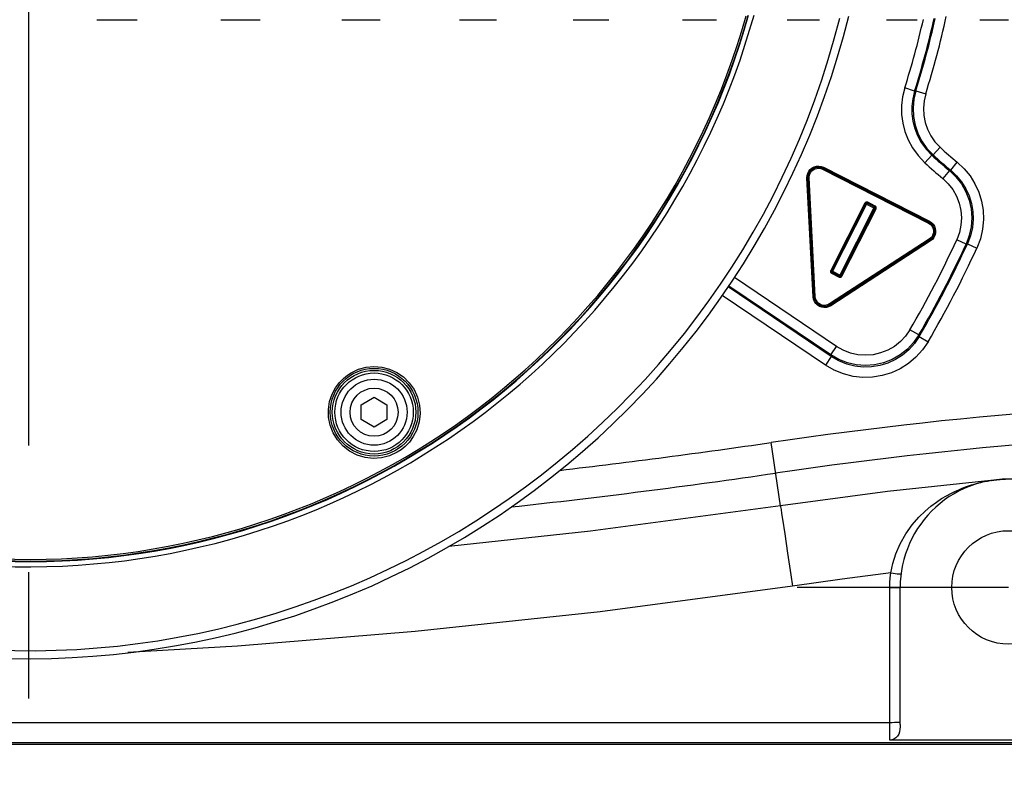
# Model space of a CAD drawing. Extents: x 0 to 594, y 0 to 420.
# Tile 46 of 71: x 305 to 324, y 318 to 332. Entities that reach past the tile are written whole.
import ezdxf

# ---------------------------------------------------------------- set-up
doc = ezdxf.new("R2010")
doc.units = 0
doc.header["$LTSCALE"] = 32.67
doc.linetypes.add('CENTER', pattern=[0.6, 0.375, -0.075, 0.075, -0.075])
doc.layers.get('0').update_dxf_attribs({"linetype": 'CONTINUOUS'})
for name, color, linetype in [('1_DESIGN', 7, 'CONTINUOUS'), ('AXIS', 7, 'CONTINUOUS'), ('DRAFT', 7, 'CONTINUOUS'), ('DRIV_DIM', 7, 'CONTINUOUS'), ('ROUND', 7, 'CONTINUOUS')]:
    doc.layers.add(name, color=color, linetype=linetype)
doc.styles.get("Standard").update_dxf_attribs({"font": 'txt', "width": 0.8})
doc.dimstyles.new('DIMSTYLE_3', dxfattribs={"dimtxt": 3.8, "dimasz": 1.8, "dimexe": 2, "dimexo": 1.5, "dimgap": 0.95, "dimtad": 1, "dimdec": 0, "dimlfac": 5, "dimtxsty": 'STANDARD', "dimblk": 'OPEN', "dimblk1": 'OPEN', "dimblk2": 'OPEN', "dimcen": 0.09, "dimazin": 2, "dimtp": 0.001, "dimtm": 0.001, "dimtfac": 1, "dimtdec": 0, "dimtofl": 0, "dimtmove": 0, "dimatfit": 3, "dimtolj": 1})

# ---------------------------------------------------------------- blocks, each defined once
blk = doc.blocks.new('_OPEN')
at = {"color": 0, "linetype": 'BYBLOCK'}
for p, q in [((0, 0), (-1, 0.342)), ((-1, -0.342), (0, 0)), ((-1, 0), (0, 0))]:
    blk.add_line(p, q, dxfattribs=at)
blk = doc.blocks.new('*D10')
at = {"layer": 'DRIV_DIM', "color": 2, "linetype": 'CONTINUOUS'}
for p, q in [((340.548, 320.732), (340.548, 289.448)), ((290.479, 320.666), (290.479, 289.448)), ((290.479, 291.448), (315.513, 291.448)), ((340.548, 291.448), (315.513, 291.448))]:
    blk.add_line(p, q, dxfattribs=at)
at = {"layer": 'DRIV_DIM', "color": 2, "linetype": 'CONTINUOUS', "xscale": 1.8, "yscale": 1.8, "zscale": 1.8, "rotation": 180}
blk.add_blockref('_OPEN', (290.479, 291.448), dxfattribs=at)
at = {"layer": 'DRIV_DIM', "color": 2, "linetype": 'CONTINUOUS', "xscale": 1.8, "yscale": 1.8, "zscale": 1.8}
blk.add_blockref('_OPEN', (340.548, 291.448), dxfattribs=at)

msp = doc.modelspace()

# ---------------------------------------------------------------- linework, layer by layer
at = {"color": 7, "linetype": 'CONTINUOUS'}
msp.add_circle((324.34808, 321.23683), 1.1, dxfattribs=at)
msp.add_arc((305.34808, 336.23683), 14.6, 195.903242, 344.466225, dxfattribs=at)
at = {"layer": '1_DESIGN', "color": 7, "linetype": 'CONTINUOUS'}
for p, q in [((311.79808, 324.77643), (312.04808, 324.92077)), ((312.04808, 324.92077), (312.29808, 324.77643)), ((311.79808, 324.48775), (311.79808, 324.77643)), ((312.29808, 324.77643), (312.29808, 324.48775)), ((312.04808, 324.34342), (311.79808, 324.48775)), ((312.29808, 324.48775), (312.04808, 324.34342))]:
    msp.add_line(p, q, dxfattribs=at)
msp.add_circle((312.04808, 324.63209), 0.76, dxfattribs=at)
at = {"layer": '1_DESIGN', "color": 9, "linetype": 'CONTINUOUS'}
for radius in [0.63885, 0.46667]:
    msp.add_circle((312.04808, 324.63209), radius, dxfattribs=at)
at = {"layer": 'AXIS', "color": 7, "linetype": 'CENTER'}
for p, q in [((305.34808, 336.23683), (305.34808, 315.44818)), ((324.34808, 321.23683), (320.24808, 321.23683))]:
    msp.add_line(p, q, dxfattribs=at)
at = {"layer": 'AXIS', "color": 7, "linetype": 'CONTINUOUS'}
for p, q in [((306.67039, 332.23683), (307.45297, 332.23683)), ((309.07875, 332.23683), (309.84172, 332.23683)), ((311.42548, 332.23683), (312.16683, 332.23683)), ((313.70422, 332.23683), (314.42168, 332.23683)), ((315.90779, 332.23683), (316.59879, 332.23683)), ((318.02812, 332.23683), (318.6898, 332.23683)), ((320.05616, 332.23683), (320.68532, 332.23683)), ((321.98185, 332.23683), (322.57495, 332.23683)), ((323.7941, 332.23683), (324.3473, 332.23683))]:
    msp.add_line(p, q, dxfattribs=at)
at = {"layer": 'DRAFT', "color": 7, "linetype": 'CONTINUOUS'}
msp.add_arc((305.34808, 336.23683), 14.5, 196.017758, 344.342373, dxfattribs=at)
at = {"layer": 'ROUND', "color": 9, "linetype": 'CONTINUOUS'}
for p, q in [((322.52805, 330.85424), (322.33722, 330.91402)), ((322.5519, 330.85992), (322.52805, 330.85424)), ((322.5519, 330.85992), (322.74277, 330.80026)), ((322.88684, 329.61709), (323.02188, 329.76458)), ((322.86122, 329.61201), (322.72592, 329.46475)), ((322.88684, 329.61709), (322.86122, 329.61201)), ((320.74391, 329.34021), (320.75299, 329.35803)), ((320.74391, 329.34021), (322.79539, 328.29493)), ((320.76092, 329.37762), (320.75184, 329.35981)), ((320.75184, 329.35981), (322.80659, 328.31286)), ((320.75299, 329.35803), (320.75184, 329.35981)), ((320.75299, 329.35803), (322.80447, 328.31275)), ((320.76092, 329.37762), (322.81566, 328.33068)), ((323.20265, 329.31381), (323.07495, 329.15992)), ((323.20265, 329.31381), (323.22708, 329.32093)), ((323.22708, 329.32093), (323.35454, 329.47501)), ((320.44139, 329.17012), (320.46136, 329.17117)), ((320.56208, 326.86718), (320.44139, 329.17012)), ((320.46251, 329.16939), (320.46136, 329.17117)), ((320.58205, 326.86823), (320.46136, 329.17117)), ((320.48248, 329.17044), (320.46251, 329.16939)), ((320.58301, 326.87012), (320.46251, 329.16939)), ((320.60298, 326.87116), (320.48248, 329.17044)), ((321.56469, 328.6827), (320.90058, 327.37933)), ((321.5825, 328.67363), (320.9184, 327.37025)), ((321.58297, 328.6722), (320.91983, 327.37071)), ((320.92856, 327.34382), (321.60986, 328.68094)), ((321.07174, 327.27087), (321.75304, 328.60799)), ((321.09864, 327.27961), (321.76178, 328.58109)), ((321.0991, 327.27818), (321.7632, 328.58155)), ((321.11692, 327.2691), (321.78102, 328.57248)), ((321.56469, 328.6827), (321.5825, 328.67363)), ((321.58297, 328.6722), (321.5825, 328.67363)), ((321.58297, 328.6722), (321.76178, 328.58109)), ((321.61848, 328.70018), (321.6094, 328.68236)), ((321.75446, 328.60845), (321.6094, 328.68236)), ((321.60986, 328.68094), (321.6094, 328.68236)), ((321.75304, 328.60799), (321.60986, 328.68094)), ((321.76354, 328.62627), (321.61848, 328.70018)), ((321.75304, 328.60799), (321.75446, 328.60845)), ((321.76354, 328.62627), (321.75446, 328.60845)), ((321.76178, 328.58109), (321.7632, 328.58155)), ((321.78102, 328.57248), (321.7632, 328.58155)), ((322.79539, 328.29493), (322.80447, 328.31275)), ((322.80447, 328.31275), (322.80659, 328.31286)), ((322.81566, 328.33068), (322.80659, 328.31286)), ((322.81171, 327.98364), (320.88073, 326.72965)), ((322.82471, 327.96698), (320.89066, 326.71099)), ((322.8226, 327.96687), (320.89162, 326.71287)), ((322.81171, 327.98364), (322.8226, 327.96687)), ((322.8226, 327.96687), (322.82471, 327.96698)), ((322.8356, 327.95021), (322.82471, 327.96698)), ((323.52679, 327.88987), (323.34506, 327.97331)), ((322.8356, 327.95021), (320.90155, 326.69422)), ((323.52679, 327.88987), (323.55311, 327.89671)), ((323.55311, 327.89671), (323.73491, 327.81343)), ((321.0153, 325.90623), (319.03604, 327.24126)), ((320.90058, 327.37933), (320.9184, 327.37025)), ((320.91806, 327.32554), (320.92714, 327.34336)), ((320.91806, 327.32554), (321.06313, 327.25162)), ((320.91983, 327.37071), (320.9184, 327.37025)), ((320.91983, 327.37071), (321.09864, 327.27961)), ((320.92856, 327.34382), (320.92714, 327.34336)), ((320.92714, 327.34336), (321.07221, 327.26944)), ((320.92856, 327.34382), (321.07174, 327.27087)), ((321.06313, 327.25162), (321.07221, 327.26944)), ((321.07174, 327.27087), (321.07221, 327.26944)), ((321.09864, 327.27961), (321.0991, 327.27818)), ((321.11692, 327.2691), (321.0991, 327.27818)), ((320.9103, 325.71043), (318.91111, 327.05891)), ((320.90348, 325.74045), (318.92331, 327.07609)), ((320.79848, 325.54465), (318.79534, 326.89579)), ((320.56208, 326.86718), (320.58205, 326.86823)), ((320.58301, 326.87012), (320.58205, 326.86823)), ((320.60298, 326.87116), (320.58301, 326.87012)), ((320.88073, 326.72965), (320.89162, 326.71287)), ((320.89162, 326.71287), (320.89066, 326.71099)), ((320.90155, 326.69422), (320.89066, 326.71099)), ((322.60978, 326.12886), (322.43722, 326.22991)), ((322.60978, 326.12886), (322.61588, 326.09761)), ((322.61588, 326.09761), (322.78832, 325.99636)), ((320.90348, 325.74045), (321.0153, 325.90623)), ((320.9103, 325.71043), (320.79848, 325.54465)), ((320.90348, 325.74045), (320.9103, 325.71043)), ((311.53152, 325.34951), (311.60608, 325.39766)), ((319.92672, 322.81689), (319.74637, 324.04574)), ((312.57414, 323.90577), (312.49651, 323.8554)), ((323.98838, 323.30651), (324.03445, 323.3136)), ((324.03445, 323.3136), (324.05406, 323.31638)), ((324.25946, 323.33521), (324.29317, 323.33653)), ((319.96631, 322.562), (320.0096, 322.27298)), ((320.0096, 322.27298), (320.06448, 321.90345)), ((322.04808, 318.27978), (322.04808, 321.23334)), ((299.94808, 318.62305), (322.09259, 318.62314)), ((294.50604, 318.23009), (336.54808, 318.23009))]:
    msp.add_line(p, q, dxfattribs=at)
at = {"layer": 'ROUND', "color": 7, "linetype": 'CONTINUOUS'}
for p, q in [((322.24808, 318.57831), (322.24808, 321.23683)), ((331.94808, 318.27978), (322.04808, 318.27978)), ((294.47811, 318.20192), (336.54808, 318.20192))]:
    msp.add_line(p, q, dxfattribs=at)
at = {"layer": 'ROUND', "color": 9, "linetype": 'CONTINUOUS'}
for points in [[(322.33722, 330.91402), (322.29499, 330.74153), (322.27533, 330.57282), (322.27631, 330.40218), (322.29794, 330.23347), (322.3399, 330.06854), (322.40141, 329.91027), (322.48577, 329.75394), (322.59481, 329.6028), (322.72592, 329.46475)], [(322.52805, 330.85424), (322.49184, 330.70639), (322.47499, 330.56177), (322.47582, 330.41551), (322.49436, 330.27091), (322.53033, 330.12953), (322.58305, 329.99388), (322.65536, 329.85988), (322.74883, 329.73033), (322.86122, 329.61201)], [(322.5519, 330.85992), (322.51278, 330.69425), (322.49755, 330.52748), (322.5057, 330.36005), (322.53711, 330.19541), (322.59111, 330.03685), (322.66805, 329.88505), (322.76733, 329.74365), (322.88684, 329.61709)], [(322.74277, 330.80026), (322.71016, 330.66221), (322.69746, 330.52323), (322.70426, 330.3837), (322.73043, 330.24651), (322.77543, 330.11437), (322.83955, 329.98787), (322.92228, 329.87004), (323.02188, 329.76458)], [(320.44139, 329.17012), (320.44375, 329.21579), (320.45549, 329.25995), (320.47608, 329.30071), (320.50465, 329.33635), (320.53996, 329.3653), (320.58052, 329.38636), (320.62443, 329.39855), (320.67042, 329.40141), (320.71696, 329.39438), (320.76092, 329.37762)], [(320.46136, 329.17117), (320.4635, 329.21269), (320.47417, 329.25283), (320.49289, 329.2899), (320.51886, 329.32229), (320.55096, 329.34862), (320.58783, 329.36776), (320.62776, 329.37884), (320.66957, 329.38144), (320.71187, 329.37504), (320.75184, 329.35981)], [(320.46251, 329.16939), (320.46462, 329.21064), (320.47515, 329.25057), (320.49366, 329.28748), (320.51934, 329.3198), (320.55111, 329.34614), (320.58765, 329.36542), (320.62723, 329.37675), (320.66884, 329.37972), (320.7116, 329.37363), (320.75299, 329.35803)], [(320.48248, 329.17044), (320.48438, 329.20756), (320.49386, 329.2435), (320.51051, 329.27672), (320.53362, 329.30581), (320.56221, 329.32952), (320.5951, 329.34687), (320.63073, 329.35707), (320.66818, 329.35974), (320.70666, 329.35426), (320.74391, 329.34021)], [(323.20265, 329.31381), (323.32855, 329.19281), (323.43493, 329.05575), (323.52046, 328.90472), (323.58331, 328.74294), (323.62215, 328.57379), (323.63619, 328.40083), (323.62498, 328.22659), (323.58832, 328.05485), (323.52679, 327.88987)], [(323.22708, 329.32093), (323.34196, 329.21239), (323.439, 329.09334), (323.52044, 328.9621), (323.58415, 328.82199), (323.62931, 328.67527), (323.65541, 328.52353), (323.66186, 328.36972), (323.64779, 328.21142), (323.61151, 328.05159), (323.55311, 327.89671)], [(323.35454, 329.47501), (323.48857, 329.34838), (323.60177, 329.20949), (323.69678, 329.05637), (323.77111, 328.89291), (323.82379, 328.72174), (323.85423, 328.54471), (323.86176, 328.36526), (323.84536, 328.18058), (323.80304, 327.99411), (323.73491, 327.81343)], [(323.07495, 329.15992), (323.17987, 329.05909), (323.26852, 328.94488), (323.3398, 328.81902), (323.39217, 328.68421), (323.42455, 328.54325), (323.43624, 328.39912), (323.4269, 328.25392), (323.39634, 328.1108), (323.34506, 327.97331)], [(321.61848, 328.70018), (321.61058, 328.7032), (321.60314, 328.70444), (321.59635, 328.70434), (321.59033, 328.70327), (321.58514, 328.70155), (321.58073, 328.69941), (321.5769, 328.69697), (321.57349, 328.69421), (321.57034, 328.69102), (321.5674, 328.68726), (321.56469, 328.6827)], [(321.6094, 328.68236), (321.60545, 328.68388), (321.60173, 328.6845), (321.59833, 328.68445), (321.59532, 328.68391), (321.59273, 328.68305), (321.59052, 328.68198), (321.58861, 328.68076), (321.5869, 328.67938), (321.58533, 328.67779), (321.58386, 328.67591), (321.5825, 328.67363)], [(321.60986, 328.68094), (321.60235, 328.68306), (321.5946, 328.68214), (321.5878, 328.67833), (321.58297, 328.6722)], [(321.76178, 328.58109), (321.76389, 328.5886), (321.76298, 328.59635), (321.75916, 328.60316), (321.75304, 328.60799)], [(321.7632, 328.58155), (321.76471, 328.5855), (321.76534, 328.58922), (321.76529, 328.59262), (321.76475, 328.59563), (321.76389, 328.59823), (321.76282, 328.60043), (321.7616, 328.60234), (321.76022, 328.60405), (321.75863, 328.60562), (321.75674, 328.60709), (321.75446, 328.60845)], [(321.78102, 328.57248), (321.78404, 328.58037), (321.78528, 328.58781), (321.78518, 328.5946), (321.78411, 328.60063), (321.78239, 328.60582), (321.78025, 328.61023), (321.77781, 328.61405), (321.77504, 328.61747), (321.77186, 328.62061), (321.7681, 328.62355), (321.76354, 328.62627)], [(322.79539, 328.29493), (322.8266, 328.27472), (322.85298, 328.24855), (322.87343, 328.21752), (322.88706, 328.18295), (322.8933, 328.14634), (322.89188, 328.10918), (322.8829, 328.07323), (322.86649, 328.03946), (322.8425, 328.00888), (322.81171, 327.98364)], [(322.80447, 328.31275), (322.83914, 328.2903), (322.86845, 328.26121), (322.89117, 328.22673), (322.90631, 328.18833), (322.91325, 328.14764), (322.91167, 328.10636), (322.90169, 328.06641), (322.88346, 328.02889), (322.85681, 327.99491), (322.8226, 327.96687)], [(322.80659, 328.31286), (322.84147, 328.29024), (322.87091, 328.26093), (322.89364, 328.22619), (322.90871, 328.18749), (322.91546, 328.14654), (322.9136, 328.10503), (322.90324, 328.06492), (322.88458, 328.02741), (322.85789, 327.99397), (322.82471, 327.96698)], [(322.81566, 328.33068), (322.85403, 328.3058), (322.88641, 328.27355), (322.91142, 328.23533), (322.92799, 328.19277), (322.93542, 328.14772), (322.93337, 328.10207), (322.92197, 328.05794), (322.90145, 328.01668), (322.8721, 327.9799), (322.8356, 327.95021)], [(320.90058, 327.37933), (320.89756, 327.37144), (320.89632, 327.36399), (320.89642, 327.3572), (320.89749, 327.35118), (320.89922, 327.34599), (320.90135, 327.34158), (320.90379, 327.33776), (320.90656, 327.33434), (320.90974, 327.3312), (320.9135, 327.32826), (320.91806, 327.32554)], [(320.9184, 327.37025), (320.91689, 327.3663), (320.91627, 327.36258), (320.91632, 327.35919), (320.91685, 327.35618), (320.91771, 327.35358), (320.91878, 327.35138), (320.92, 327.34946), (320.92139, 327.34776), (320.92298, 327.34618), (320.92486, 327.34471), (320.92714, 327.34336)], [(320.91983, 327.37071), (320.91771, 327.36321), (320.91863, 327.35546), (320.92244, 327.34865), (320.92856, 327.34382)], [(321.06313, 327.25162), (321.07102, 327.2486), (321.07847, 327.24736), (321.08525, 327.24746), (321.09128, 327.24853), (321.09647, 327.25026), (321.10088, 327.25239), (321.1047, 327.25484), (321.10812, 327.2576), (321.11126, 327.26078), (321.1142, 327.26454), (321.11692, 327.2691)], [(321.07174, 327.27087), (321.07925, 327.26875), (321.087, 327.26967), (321.09381, 327.27348), (321.09864, 327.27961)], [(321.07221, 327.26944), (321.07615, 327.26793), (321.07988, 327.26731), (321.08327, 327.26736), (321.08628, 327.26789), (321.08888, 327.26875), (321.09108, 327.26982), (321.09299, 327.27104), (321.0947, 327.27243), (321.09627, 327.27402), (321.09774, 327.2759), (321.0991, 327.27818)], [(320.90155, 326.69422), (320.86082, 326.67343), (320.81671, 326.66151), (320.7711, 326.65896), (320.72596, 326.66589), (320.68323, 326.68198), (320.64472, 326.70659), (320.6122, 326.73852), (320.58673, 326.77692), (320.56955, 326.82073), (320.56208, 326.86718)], [(320.89066, 326.71099), (320.85363, 326.69208), (320.81353, 326.68125), (320.77207, 326.67893), (320.73103, 326.68522), (320.69218, 326.69986), (320.65717, 326.72222), (320.62761, 326.75125), (320.60445, 326.78616), (320.58884, 326.826), (320.58205, 326.86823)], [(320.89162, 326.71287), (320.85484, 326.69408), (320.81499, 326.68323), (320.77378, 326.6808), (320.73295, 326.68689), (320.69425, 326.70122), (320.65928, 326.72323), (320.62968, 326.75184), (320.6063, 326.7864), (320.5902, 326.82647), (320.58301, 326.87012)], [(320.88073, 326.72965), (320.84763, 326.71272), (320.81176, 326.70296), (320.77467, 326.70077), (320.73792, 326.70625), (320.70309, 326.71915), (320.67162, 326.73895), (320.64497, 326.76471), (320.62394, 326.79581), (320.60945, 326.83188), (320.60298, 326.87116)], [(322.60978, 326.12886), (322.50859, 325.98224), (322.38682, 325.85223), (322.24716, 325.74168), (322.09267, 325.65303), (321.92676, 325.58823), (321.75309, 325.5487), (321.57548, 325.53533), (321.39783, 325.54839), (321.22409, 325.58761), (321.0581, 325.6521), (320.90348, 325.74045)], [(322.61588, 326.09761), (322.52353, 325.96238), (322.41534, 325.84263), (322.29135, 325.73796), (322.15466, 325.65113), (322.00797, 325.58368), (321.85373, 325.53658), (321.6944, 325.51058), (321.53247, 325.50623), (321.37146, 325.52374), (321.21132, 325.56372), (321.05574, 325.62649), (320.9103, 325.71043)], [(322.43722, 326.22991), (322.3529, 326.10772), (322.25143, 325.99936), (322.13504, 325.90723), (322.0063, 325.83335), (321.86805, 325.77935), (321.72331, 325.74641), (321.57531, 325.73527), (321.42727, 325.74616), (321.28248, 325.77885), (321.14415, 325.8326), (321.0153, 325.90623)], [(322.78832, 325.99636), (322.68057, 325.8386), (322.55435, 325.6989), (322.40969, 325.5768), (322.25022, 325.47551), (322.07908, 325.39682), (321.89914, 325.34187), (321.71325, 325.31153), (321.52433, 325.30646), (321.33649, 325.32687), (321.14966, 325.37352), (320.96816, 325.44673), (320.79848, 325.54465)], [(311.60608, 325.39766), (311.746, 325.46298), (311.89251, 325.50269), (312.0437, 325.51692), (312.19549, 325.5052), (312.34427, 325.46738), (312.4861, 325.40358), (312.61647, 325.3146), (312.73045, 325.20238), (312.82329, 325.07024), (312.89098, 324.92282), (312.93081, 324.76552), (312.94144, 324.60412), (312.92275, 324.44372), (312.87604, 324.2909), (312.80894, 324.15874), (312.73244, 324.05303), (312.65311, 323.97027), (312.57414, 323.90577)], [(312.49651, 323.8554), (312.3488, 323.78727), (312.19357, 323.74754), (312.03325, 323.73629), (311.87319, 323.7541), (311.71843, 323.80066), (311.57421, 323.8747), (311.44568, 323.97378), (311.33748, 324.09424), (311.2534, 324.23127), (311.19586, 324.37936), (311.16579, 324.53303), (311.16294, 324.68722), (311.18634, 324.83798), (311.23456, 324.98122), (311.30146, 325.10675), (311.37697, 325.20804), (311.45472, 325.28756), (311.53152, 325.34951)], [(324.00439, 323.309), (322.00346, 323.09406), (319.92672, 322.81689)], [(322.06578, 321.5181), (322.10341, 321.70077), (322.16226, 321.88838), (322.24526, 322.08033), (322.35516, 322.27422), (322.48209, 322.45131), (322.60923, 322.59695), (322.73048, 322.7148), (322.84445, 322.81099), (322.95138, 322.89061), (323.05173, 322.95723), (323.14504, 323.01295), (323.23093, 323.05938), (323.30988, 323.09826), (323.38283, 323.13115), (323.45084, 323.15932), (323.51497, 323.18376), (323.57538, 323.20497), (323.63132, 323.22309), (323.68257, 323.23845), (323.72958, 323.2515), (323.77289, 323.26268), (323.81298, 323.2723), (323.85006, 323.2806), (323.88406, 323.2877), (323.9149, 323.29373), (323.94204, 323.2987), (323.96639, 323.30291), (323.98838, 323.30651)], [(324.00439, 323.309), (324.00863, 323.30943), (324.01286, 323.30996), (324.01707, 323.31058)], [(324.05406, 323.31638), (324.06395, 323.31772), (324.07409, 323.31904), (324.0846, 323.32036), (324.09557, 323.32169), (324.1071, 323.32303), (324.1193, 323.32439), (324.13217, 323.32574), (324.14549, 323.32707), (324.15899, 323.32833), (324.1727, 323.32953), (324.18645, 323.33065), (324.1998, 323.33166), (324.21266, 323.33256), (324.22493, 323.33335), (324.23671, 323.33404), (324.24816, 323.33466), (324.25946, 323.33521)], [(319.92672, 322.81689), (316.24176, 322.32579), (313.4968, 322.03244)], [(319.92672, 322.81689), (319.93011, 322.79772), (319.93795, 322.74811), (319.9501, 322.66902), (319.96631, 322.562)], [(320.06448, 321.90345), (320.12668, 321.48205), (320.15903, 321.26202)], [(322.06578, 321.5181), (321.1206, 321.39711), (320.15903, 321.26202)], [(322.04808, 321.23334), (322.05005, 321.3285), (322.05595, 321.42343), (322.06578, 321.5181)], [(322.06578, 321.5181), (322.10988, 321.51269), (322.15178, 321.50772), (322.18937, 321.50345), (322.22079, 321.50008), (322.24445, 321.49779), (322.25918, 321.49669), (322.26424, 321.49683)], [(320.15903, 321.26202), (316.43196, 320.7653), (312.84507, 320.38199), (309.40039, 320.10059), (307.27626, 319.97807)], [(322.04808, 321.23334), (322.09259, 321.23343), (322.13486, 321.23369), (322.17278, 321.2341), (322.20445, 321.23466), (322.22828, 321.23532), (322.24307, 321.23606), (322.24808, 321.23683)], [(322.09259, 318.62314), (322.13486, 318.6234), (322.17278, 318.62381), (322.20445, 318.62436), (322.22828, 318.62503), (322.24307, 318.62576), (322.24808, 318.62654)]]:
    msp.add_lwpolyline(points, dxfattribs=at)
at = {"layer": 'ROUND', "color": 7, "linetype": 'CONTINUOUS'}
msp.add_lwpolyline([(322.24808, 318.57831), (322.2475, 318.53513), (322.24416, 318.48865), (322.23534, 318.44106), (322.21896, 318.39541), (322.19395, 318.35412), (322.1618, 318.32091), (322.12551, 318.2977), (322.08722, 318.2842), (322.04808, 318.27978)], dxfattribs=at)
msp.add_circle((312.04808, 324.63209), 0.85, dxfattribs=at)
at = {"layer": 'ROUND', "color": 9, "linetype": 'CONTINUOUS'}
msp.add_circle((312.04808, 324.63209), 0.81, dxfattribs=at)
for centre, radius, start, end in [((305.34808, 336.23683), 14.48992, 196.028717, 344.320317), ((305.34808, 336.23683), 14.45685, 196.06596, 344.245858), ((305.34808, 336.23683), 16.22259, 256.046093, 345.84396), ((305.34808, 336.23683), 17.80346, 342.603877, 347.027515), ((305.34808, 336.23683), 18.00343, 342.603877, 347.246417), ((305.34808, 336.23683), 18.0245, 342.643785, 347.262696), ((305.34808, 336.23683), 18.22447, 342.643785, 347.524865), ((328.94808, 336.23683), 8.77553, 227.521796, 230.4016), ((328.94808, 336.23683), 8.99657, 227.423318, 230.310675), ((328.94808, 336.23683), 8.9755, 227.521796, 230.4016), ((328.94808, 336.23683), 9.19654, 227.423318, 230.310675), ((305.34808, 336.23683), 19.80346, 329.64793, 335.337228), ((305.34808, 336.23683), 20.00343, 329.64793, 335.337228), ((305.34808, 336.23683), 20.0245, 329.579591, 335.386454), ((305.34808, 336.23683), 20.22447, 329.579591, 335.386454), ((331.54808, 243.63683), 81.27037, 90, 98.3497594), ((331.54808, 243.63683), 80.67046, 90, 98.3497594), ((299.60067, 461.30484), 138.72963, 276.6399271, 278.3497594), ((299.60067, 461.30484), 139.32954, 276.2227464, 278.3497594)]:
    msp.add_arc(centre, radius, start, end, dxfattribs=at)
at = {"layer": 'ROUND', "color": 7, "linetype": 'CONTINUOUS'}
for centre, radius, start, end in [((305.34808, 336.23683), 16.381, 256.046093, 346.110332), ((324.34808, 321.23683), 2.1, 84.306283, 180)]:
    msp.add_arc(centre, radius, start, end, dxfattribs=at)

# ---------------------------------------------------------------- dimensions: what is measured, and where the dimension line sits
at = {"layer": 'DRIV_DIM', "color": 2, "linetype": 'CONTINUOUS'}
dim = msp.add_linear_dim(base=(340.54808, 291.44782), p1=(290.47888, 322.16641), p2=(340.54808, 322.23174), dimstyle='DIMSTYLE_3', dxfattribs=at)
dim.commit()
dim.dimension.update_dxf_attribs({"geometry": '*D10', "text_midpoint": (310.95348, 291.44782), "dimtype": 160})

doc.saveas('drawing.dxf')
